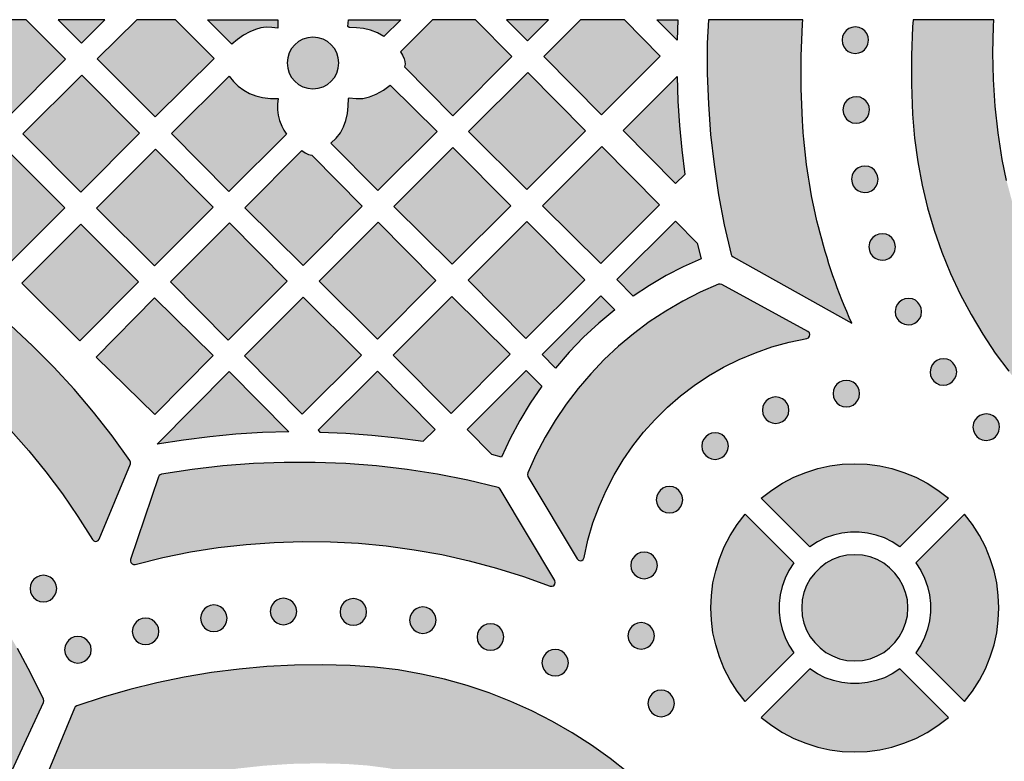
# Model space of a CAD drawing. Header units: millimetres. Extents: x -575 to 893, y -1168 to -690.
# Tile 45 of 72: x 217 to 342, y -784 to -690. Entities that reach past the tile are written whole.
import ezdxf

# ---------------------------------------------------------------- set-up
doc = ezdxf.new("R2010")
doc.units = ezdxf.units.MM
doc.layers.add('pattern', color=7, linetype='Continuous', true_color=0x000000)

msp = doc.modelspace()

# ---------------------------------------------------------------- hatches: boundary and pattern name
at = {"layer": 'pattern'}
for points in [[(212.96, -689.59), (207.88, -694.71), (215.26, -702.09), (222.7, -694.58), (217.71, -689.59)], [(221.76, -689.59), (224.72, -692.55), (227.68, -689.59)], [(231.74, -689.59), (226.73, -694.56), (234.1, -701.93), (241.59, -694.51), (236.67, -689.59)], [(249.66, -689.59), (249.65, -689.67), (249.65, -690.68), (248.9, -690.57), (248.19, -690.55), (247.5, -690.64), (246.82, -690.83), (246.13, -691.12), (245.31, -691.57), (244.55, -692.1), (243.84, -692.71), (240.72, -689.59)], [(265.28, -689.59), (263.12, -691.74), (262.31, -691.26), (261.46, -690.92), (260.54, -690.7), (259.64, -690.6), (258.73, -690.59), (258.57, -690.43), (258.66, -689.59)], [(274.78, -689.59), (269.32, -689.59), (265.24, -693.67), (265.51, -694.1), (265.73, -694.57), (265.82, -694.9), (265.83, -695.23), (265.75, -695.57), (271.89, -701.77), (279.4, -694.26)], [(278.71, -689.59), (281.38, -692.28), (284.07, -689.59)], [(288.12, -689.59), (283.44, -694.27), (290.78, -701.68), (298.26, -694.2), (293.69, -689.59)], [(300.49, -689.59), (300.39, -692.2), (297.81, -689.59)], [(322.59, -728.12), (321.94, -726.64), (321.33, -725.15), (320.75, -723.64), (320.2, -722.12), (319.68, -720.58), (319.2, -719.03), (318.76, -717.47), (318.35, -715.9), (317.98, -714.32), (317.64, -712.73), (317.33, -711.14), (317.07, -709.54), (316.83, -707.94), (316.64, -706.33), (316.48, -704.72), (316.36, -703.12), (316.32, -702.42), (316.16, -698.3), (316.15, -694.2), (316.31, -690.11), (316.35, -689.59), (304.36, -689.59), (304.23, -692.56), (304.22, -696.42), (304.36, -700.29), (304.65, -704.14), (305.08, -707.98), (305.66, -711.81), (306.39, -715.62), (307.27, -719.4), (307.35, -719.58), (307.5, -719.7)], [(330.39, -689.59), (330.31, -690.48), (330.16, -694.12), (330.15, -697.77), (330.29, -701.6), (330.55, -704.64), (330.96, -707.64), (331.51, -710.59), (332.21, -713.48), (333.05, -716.32), (334.02, -719.09), (335.13, -721.8), (336.37, -724.44), (337.73, -727), (339.21, -729.49), (340.81, -731.9), (342.52, -734.22), (344.34, -736.45), (346.26, -738.59), (348.29, -740.63), (350.41, -742.58), (352.63, -744.42), (354.94, -746.14), (357.33, -747.76), (359.81, -749.26), (362.36, -750.64), (364.99, -751.9), (367.69, -753.03), (370.46, -754.03), (373.28, -754.89), (376.17, -755.61), (379.11, -756.19), (382.11, -756.62), (385.16, -756.9), (388.89, -757.07), (392.62, -757.09), (396.34, -756.96), (400.05, -756.67), (403.74, -756.23), (407.41, -755.65), (411.06, -754.91), (414.68, -754.02), (418.26, -752.99), (421.87, -751.78), (422.01, -751.71), (422.16, -751.51), (426.87, -739.89), (426.9, -739.67), (426.84, -739.46), (426.69, -739.31), (426.49, -739.23), (426.23, -739.27), (422.93, -740.63), (419.58, -741.84), (416.19, -742.92), (412.76, -743.86), (409.3, -744.65), (405.81, -745.31), (402.3, -745.82), (398.77, -746.19), (395.22, -746.41), (391.67, -746.49), (388.11, -746.42), (384.38, -746.19), (381.73, -745.9), (379.13, -745.46), (376.57, -744.89), (374.06, -744.18), (371.61, -743.33), (369.23, -742.36), (366.91, -741.26), (364.65, -740.05), (362.48, -738.71), (360.38, -737.27), (358.37, -735.71), (356.44, -734.06), (354.61, -732.3), (352.87, -730.44), (351.23, -728.49), (349.69, -726.45), (348.27, -724.33), (346.95, -722.12), (345.76, -719.84), (344.69, -717.48), (343.74, -715.06), (342.92, -712.57), (342.24, -710.01), (341.68, -707.33), (341.16, -703.96), (340.79, -700.58), (340.57, -697.19), (340.5, -693.81), (340.58, -690.43), (340.64, -689.59)], [(324.72, -692.18), (324.66, -691.75), (324.5, -691.35), (324.25, -691.01), (323.92, -690.75), (323.53, -690.57), (323.03, -690.5), (322.59, -690.56), (322.2, -690.72), (321.86, -690.97), (321.6, -691.3), (321.42, -691.68), (321.35, -692.18), (321.4, -692.62), (321.57, -693.02), (321.82, -693.35), (322.14, -693.62), (322.53, -693.79), (323.03, -693.87), (323.47, -693.81), (323.86, -693.65), (324.2, -693.4), (324.47, -693.07), (324.64, -692.68)], [(257.41, -695.08), (257.34, -694.42), (257.15, -693.81), (256.85, -693.25), (256.45, -692.77), (255.97, -692.37), (255.41, -692.06), (254.79, -691.87), (254.13, -691.81), (253.47, -691.87), (252.86, -692.06), (252.3, -692.37), (251.82, -692.77), (251.42, -693.25), (251.12, -693.81), (250.93, -694.42), (250.86, -695.08), (250.93, -695.74), (251.12, -696.36), (251.42, -696.91), (251.82, -697.4), (252.3, -697.8), (252.86, -698.1), (253.47, -698.29), (254.13, -698.36), (254.79, -698.29), (255.41, -698.1), (255.97, -697.8), (256.45, -697.4), (256.85, -696.91), (257.15, -696.36), (257.34, -695.74)], [(224.64, -711.5), (232.1, -703.97), (224.77, -696.64), (217.26, -704.06)], [(288.75, -703.7), (281.42, -696.29), (273.91, -703.8), (281.32, -711.14)], [(249.73, -699.57), (249.62, -700.31), (249.61, -701.02), (249.69, -701.71), (249.88, -702.4), (250.17, -703.09), (250.45, -703.61), (250.75, -704.11), (243.44, -711.41), (236.14, -704.04), (243.49, -696.75), (244.02, -697.44), (244.64, -698.03), (245.33, -698.54), (246.08, -698.95), (246.88, -699.26), (247.73, -699.46), (248.73, -699.57)], [(262.14, -699.04), (263.08, -698.52), (263.94, -697.88), (269.89, -703.77), (262.39, -711.27), (256.42, -705.25), (257.08, -704.61), (257.61, -703.93), (258.01, -703.19), (258.31, -702.39), (258.51, -701.49), (258.62, -700.55), (258.63, -699.6), (258.72, -699.51), (259.62, -699.61), (260.47, -699.57), (261.3, -699.38)], [(300.38, -696.81), (300.49, -699.92), (300.69, -703.03), (300.98, -706.12), (301.36, -709.22), (300.18, -710.39), (293.52, -703.67)], [(324.83, -701.05), (324.77, -700.61), (324.61, -700.22), (324.36, -699.88), (324.03, -699.62), (323.64, -699.44), (323.14, -699.36), (322.71, -699.42), (322.31, -699.58), (321.97, -699.84), (321.71, -700.16), (321.53, -700.55), (321.46, -701.05), (321.52, -701.49), (321.68, -701.88), (321.93, -702.22), (322.26, -702.48), (322.64, -702.66), (323.14, -702.73), (323.58, -702.68), (323.98, -702.51), (324.31, -702.26), (324.58, -701.94), (324.75, -701.55)], [(215.24, -706.12), (207.78, -713.58), (215.12, -720.98), (222.62, -713.49)], [(234.14, -706.02), (226.63, -713.53), (234.01, -720.84), (241.45, -713.4)], [(252.71, -706.19), (253.13, -706.47), (253.58, -706.68), (253.98, -706.77), (260.4, -713.25), (252.87, -720.78), (245.46, -713.45)], [(264.4, -713.3), (271.81, -720.64), (279.25, -713.2), (271.92, -705.79)], [(290.82, -705.69), (283.31, -713.2), (290.72, -720.54), (298.16, -713.1)], [(325.92, -709.84), (325.87, -709.41), (325.7, -709.01), (325.45, -708.67), (325.13, -708.41), (324.74, -708.23), (324.24, -708.16), (323.8, -708.21), (323.41, -708.38), (323.07, -708.63), (322.81, -708.96), (322.63, -709.34), (322.55, -709.84), (322.61, -710.28), (322.77, -710.68), (323.02, -711.01), (323.35, -711.28), (323.74, -711.45), (324.24, -711.53), (324.68, -711.47), (325.07, -711.31), (325.41, -711.06), (325.67, -710.73), (325.85, -710.34)], [(243.37, -730.28), (250.85, -722.8), (243.51, -715.39), (236.04, -722.87)], [(254.9, -722.8), (262.31, -730.14), (269.75, -722.7), (262.42, -715.29)], [(281.18, -730.07), (288.65, -722.6), (281.32, -715.19), (273.84, -722.66)], [(294.83, -724.68), (292.75, -722.58), (300.19, -715.15), (302.96, -717.95), (303.43, -719.93), (301.18, -720.95), (299.01, -722.08), (296.89, -723.32)], [(224.62, -715.54), (217.13, -723.03), (224.51, -730.34), (231.97, -722.88)], [(328.13, -718.43), (328.07, -718), (327.91, -717.6), (327.66, -717.26), (327.33, -717), (326.94, -716.82), (326.44, -716.75), (326.01, -716.8), (325.61, -716.97), (325.27, -717.22), (325.01, -717.55), (324.83, -717.93), (324.76, -718.43), (324.82, -718.87), (324.98, -719.27), (325.23, -719.6), (325.56, -719.87), (325.94, -720.04), (326.44, -720.12), (326.88, -720.06), (327.28, -719.9), (327.61, -719.65), (327.88, -719.32), (328.05, -718.93)], [(187.86, -721.59), (191.01, -723.09), (194.08, -724.72), (197.08, -726.46), (200, -728.32), (202.84, -730.29), (205.6, -732.37), (208.27, -734.55), (210.85, -736.85), (213.34, -739.24), (215.73, -741.73), (218.02, -744.32), (220.21, -747), (222.29, -749.78), (224.26, -752.64), (226.13, -755.58), (226.28, -755.74), (226.47, -755.81), (226.67, -755.8), (226.85, -755.7), (226.98, -755.52), (230.93, -745.99), (230.97, -745.75), (230.88, -745.53), (228.62, -742.43), (226.26, -739.42), (223.78, -736.51), (221.2, -733.7), (218.51, -730.98), (215.72, -728.38), (212.84, -725.87), (209.86, -723.48), (206.79, -721.2), (203.63, -719.04), (200.38, -717), (200.19, -716.93), (199.99, -716.95), (187.92, -720.69), (187.71, -720.82), (187.6, -721.01), (187.59, -721.23), (187.67, -721.44)], [(288.57, -757.88), (289.06, -755.65), (289.7, -753.48), (290.47, -751.38), (291.36, -749.34), (292.38, -747.37), (293.52, -745.48), (294.77, -743.68), (296.13, -741.95), (297.59, -740.32), (299.15, -738.79), (300.81, -737.35), (302.55, -736.02), (304.38, -734.81), (306.29, -733.7), (308.27, -732.72), (310.33, -731.86), (312.44, -731.13), (314.62, -730.53), (316.86, -730.07), (317.08, -729.97), (317.22, -729.78), (317.26, -729.56), (317.19, -729.34), (317.01, -729.17), (306.06, -723.2), (305.86, -723.14), (305.65, -723.18), (303.34, -724.19), (301.1, -725.33), (298.94, -726.59), (296.86, -727.96), (294.86, -729.45), (292.95, -731.04), (291.14, -732.73), (289.42, -734.53), (287.81, -736.41), (286.3, -738.39), (284.9, -740.45), (283.62, -742.6), (282.45, -744.82), (281.41, -747.12), (281.37, -747.34), (281.44, -747.56), (287.68, -758.03), (287.85, -758.2), (288.07, -758.27), (288.28, -758.23), (288.47, -758.1)], [(234.02, -739.72), (226.57, -732.42), (234.01, -724.9), (241.46, -732.2)], [(252.77, -739.68), (260.29, -732.16), (252.88, -724.82), (245.43, -732.26)], [(271.67, -739.57), (279.19, -732.06), (271.78, -724.72), (264.34, -732.16)], [(284.95, -733.82), (283.23, -732.11), (290.7, -724.63), (292.5, -726.41), (290.45, -728.11), (288.52, -729.9), (286.69, -731.81)], [(331.46, -726.64), (331.4, -726.21), (331.24, -725.81), (330.99, -725.48), (330.66, -725.21), (330.28, -725.04), (329.77, -724.96), (329.34, -725.02), (328.94, -725.18), (328.61, -725.43), (328.34, -725.76), (328.17, -726.14), (328.09, -726.64), (328.15, -727.08), (328.31, -727.48), (328.56, -727.81), (328.89, -728.08), (329.27, -728.25), (329.77, -728.33), (330.21, -728.27), (330.61, -728.11), (330.94, -727.86), (331.21, -727.53), (331.38, -727.15)], [(97.35, -775.13), (103.67, -790.39), (103.82, -790.59), (104.02, -790.68), (104.24, -790.67), (104.44, -790.56), (104.57, -790.35), (105.71, -787.07), (106.98, -783.84), (108.39, -780.68), (109.94, -777.58), (111.61, -774.56), (113.41, -771.61), (115.34, -768.75), (117.38, -765.97), (119.55, -763.27), (121.84, -760.67), (124.24, -758.17), (126.75, -755.76), (128.79, -754), (130.9, -752.37), (133.08, -750.88), (135.32, -749.52), (137.62, -748.3), (139.97, -747.22), (142.36, -746.27), (144.79, -745.47), (147.25, -744.79), (149.74, -744.26), (152.25, -743.86), (154.77, -743.6), (157.3, -743.47), (159.83, -743.48), (162.36, -743.63), (164.88, -743.91), (167.39, -744.33), (169.87, -744.89), (172.33, -745.58), (174.75, -746.41), (177.14, -747.37), (179.47, -748.47), (181.76, -749.71), (183.99, -751.08), (186.16, -752.59), (188.26, -754.24), (190.29, -756.02), (192.77, -758.44), (195.15, -760.95), (197.41, -763.56), (199.56, -766.26), (201.59, -769.05), (203.5, -771.92), (205.28, -774.86), (206.94, -777.89), (208.47, -780.98), (209.87, -784.14), (211.14, -787.36), (212.27, -790.64), (212.39, -790.84), (212.59, -790.95), (212.8, -790.96), (213.01, -790.88), (213.16, -790.69), (219.89, -776.26), (219.94, -776.05), (219.89, -775.85), (218.3, -772.6), (216.59, -769.43), (214.76, -766.32), (212.82, -763.29), (210.75, -760.34), (208.58, -757.46), (206.3, -754.68), (203.91, -751.98), (201.42, -749.37), (198.82, -746.86), (196.51, -744.82), (194.13, -742.92), (191.68, -741.16), (189.16, -739.53), (186.57, -738.05), (183.94, -736.71), (181.25, -735.51), (178.52, -734.45), (175.75, -733.53), (172.95, -732.75), (170.11, -732.11), (167.26, -731.6), (164.39, -731.24), (161.51, -731.02), (158.62, -730.94), (155.73, -731), (152.85, -731.2), (149.97, -731.53), (147.11, -732.01), (144.28, -732.63), (141.47, -733.39), (138.69, -734.29), (135.95, -735.33), (133.25, -736.51), (130.61, -737.83), (128.01, -739.29), (125.48, -740.89), (123.01, -742.63), (120.61, -744.51), (118.29, -746.53), (115.73, -748.97), (113.26, -751.51), (110.9, -754.13), (108.63, -756.84), (106.48, -759.63), (104.43, -762.51), (102.49, -765.46), (100.66, -768.48), (98.95, -771.57), (97.36, -774.74), (97.31, -774.93)], [(335.91, -734.31), (335.85, -733.87), (335.69, -733.48), (335.44, -733.14), (335.11, -732.87), (334.72, -732.7), (334.22, -732.62), (333.78, -732.68), (333.39, -732.84), (333.05, -733.09), (332.79, -733.42), (332.61, -733.81), (332.54, -734.31), (332.59, -734.75), (332.76, -735.14), (333.01, -735.48), (333.33, -735.74), (333.72, -735.92), (334.22, -735.99), (334.66, -735.94), (335.05, -735.77), (335.39, -735.52), (335.65, -735.19), (335.83, -734.81)], [(234.34, -743.48), (243.48, -734.24), (251.08, -741.91), (247.71, -742.01), (244.35, -742.22), (241.01, -742.53), (237.67, -742.95)], [(255.02, -741.94), (258.31, -742.07), (261.6, -742.31), (264.87, -742.65), (268.15, -743.1), (269.64, -741.6), (262.31, -734.19), (254.79, -741.71)], [(278.08, -745.11), (276.85, -744.8), (273.7, -741.62), (281.22, -734.11), (283.2, -736.11), (281.74, -738.26), (280.4, -740.47), (279.18, -742.75)], [(323.58, -737.05), (323.52, -736.6), (323.35, -736.2), (323.08, -735.86), (322.74, -735.6), (322.34, -735.43), (321.89, -735.37), (321.44, -735.43), (321.04, -735.6), (320.7, -735.86), (320.44, -736.2), (320.27, -736.6), (320.21, -737.05), (320.27, -737.5), (320.44, -737.9), (320.7, -738.24), (321.04, -738.51), (321.44, -738.68), (321.89, -738.74), (322.34, -738.68), (322.74, -738.51), (323.08, -738.24), (323.35, -737.9), (323.52, -737.5)], [(314.6, -739.16), (314.54, -738.71), (314.37, -738.31), (314.11, -737.97), (313.76, -737.71), (313.36, -737.54), (312.91, -737.48), (312.46, -737.54), (312.06, -737.71), (311.72, -737.97), (311.46, -738.31), (311.29, -738.71), (311.23, -739.16), (311.29, -739.61), (311.46, -740.01), (311.72, -740.35), (312.06, -740.61), (312.46, -740.78), (312.91, -740.84), (313.36, -740.78), (313.76, -740.61), (314.11, -740.35), (314.37, -740.01), (314.54, -739.61)], [(341.35, -741.32), (341.29, -740.88), (341.13, -740.48), (340.88, -740.15), (340.55, -739.88), (340.16, -739.71), (339.66, -739.63), (339.23, -739.69), (338.83, -739.85), (338.5, -740.1), (338.23, -740.43), (338.05, -740.82), (337.98, -741.32), (338.04, -741.75), (338.2, -742.15), (338.45, -742.49), (338.78, -742.75), (339.16, -742.93), (339.66, -743), (340.1, -742.94), (340.5, -742.78), (340.83, -742.53), (341.1, -742.2), (341.27, -741.82)], [(306.9, -743.72), (306.84, -743.27), (306.67, -742.87), (306.41, -742.53), (306.07, -742.26), (305.66, -742.09), (305.21, -742.03), (304.77, -742.09), (304.36, -742.26), (304.02, -742.53), (303.76, -742.87), (303.59, -743.27), (303.53, -743.72), (303.59, -744.17), (303.76, -744.57), (304.02, -744.91), (304.36, -745.17), (304.77, -745.34), (305.21, -745.4), (305.66, -745.34), (306.07, -745.17), (306.41, -744.91), (306.67, -744.57), (306.84, -744.17)], [(231.55, -758.73), (235.04, -757.87), (238.56, -757.16), (242.1, -756.6), (245.65, -756.2), (249.21, -755.94), (252.78, -755.83), (256.34, -755.87), (259.9, -756.05), (263.45, -756.39), (266.98, -756.87), (270.49, -757.5), (273.98, -758.28), (277.44, -759.21), (280.87, -760.28), (284.26, -761.5), (284.51, -761.52), (284.72, -761.44), (284.86, -761.26), (284.92, -761.04), (284.85, -760.8), (277.93, -749.19), (277.81, -749.05), (277.64, -748.97), (273.81, -748.06), (269.96, -747.3), (266.09, -746.69), (262.21, -746.24), (258.31, -745.93), (254.4, -745.78), (250.49, -745.78), (246.58, -745.93), (242.67, -746.23), (238.78, -746.68), (234.89, -747.29), (234.72, -747.35), (234.6, -747.45), (234.52, -747.61), (230.97, -758.11), (230.94, -758.32), (231.01, -758.51), (231.15, -758.66), (231.33, -758.73)], [(311.09, -750.33), (312.41, -749.3), (313.8, -748.41), (315.24, -747.66), (316.73, -747.05), (318.25, -746.57), (319.81, -746.22), (321.38, -746.02), (322.97, -745.95), (324.55, -746.02), (326.13, -746.22), (327.68, -746.57), (329.21, -747.05), (330.7, -747.66), (332.14, -748.41), (333.53, -749.3), (334.85, -750.33), (328.68, -756.5), (327.72, -755.88), (326.72, -755.38), (325.68, -755.01), (324.6, -754.76), (323.52, -754.64), (322.42, -754.64), (321.33, -754.76), (320.26, -755.01), (319.22, -755.38), (318.21, -755.88), (317.26, -756.5)], [(301.11, -750.53), (301.05, -750.08), (300.88, -749.68), (300.62, -749.34), (300.27, -749.07), (299.87, -748.9), (299.42, -748.84), (298.98, -748.9), (298.57, -749.07), (298.23, -749.34), (297.97, -749.68), (297.8, -750.08), (297.74, -750.53), (297.8, -750.98), (297.97, -751.38), (298.23, -751.72), (298.57, -751.98), (298.98, -752.15), (299.42, -752.21), (299.87, -752.15), (300.27, -751.98), (300.62, -751.72), (300.88, -751.38), (301.05, -750.98)], [(315.21, -758.54), (314.59, -759.49), (314.1, -760.5), (313.73, -761.54), (313.48, -762.61), (313.35, -763.7), (313.35, -764.8), (313.48, -765.89), (313.73, -766.96), (314.1, -768), (314.59, -769.01), (315.21, -769.96), (309.05, -776.13), (308.02, -774.81), (307.13, -773.42), (306.38, -771.98), (305.77, -770.49), (305.29, -768.96), (304.95, -767.41), (304.74, -765.83), (304.67, -764.25), (304.74, -762.67), (304.95, -761.09), (305.29, -759.54), (305.77, -758.01), (306.38, -756.52), (307.13, -755.08), (308.02, -753.69), (309.05, -752.37)], [(336.89, -752.37), (330.72, -758.54), (331.34, -759.49), (331.84, -760.5), (332.21, -761.54), (332.46, -762.61), (332.58, -763.7), (332.58, -764.8), (332.46, -765.89), (332.21, -766.96), (331.84, -768), (331.34, -769.01), (330.72, -769.96), (336.89, -776.13), (337.92, -774.81), (338.8, -773.42), (339.56, -771.98), (340.17, -770.49), (340.65, -768.96), (340.99, -767.41), (341.2, -765.83), (341.27, -764.25), (341.2, -762.67), (340.99, -761.09), (340.65, -759.54), (340.17, -758.01), (339.56, -756.52), (338.8, -755.08), (337.92, -753.69)], [(297.88, -758.86), (297.82, -758.41), (297.65, -758.01), (297.39, -757.67), (297.05, -757.41), (296.65, -757.24), (296.2, -757.18), (295.75, -757.24), (295.35, -757.41), (295.01, -757.67), (294.74, -758.01), (294.57, -758.41), (294.51, -758.86), (294.57, -759.31), (294.74, -759.71), (295.01, -760.05), (295.35, -760.32), (295.75, -760.49), (296.2, -760.55), (296.65, -760.49), (297.05, -760.32), (297.39, -760.05), (297.65, -759.71), (297.82, -759.31)], [(329.71, -764.25), (329.64, -763.25), (329.42, -762.3), (329.08, -761.41), (328.62, -760.58), (328.06, -759.83), (327.39, -759.16), (326.64, -758.59), (325.81, -758.13), (324.92, -757.79), (323.96, -757.58), (322.97, -757.51), (321.97, -757.58), (321.02, -757.79), (320.13, -758.13), (319.3, -758.59), (318.55, -759.16), (317.88, -759.83), (317.31, -760.58), (316.85, -761.41), (316.51, -762.3), (316.3, -763.25), (316.23, -764.25), (316.3, -765.25), (316.51, -766.2), (316.85, -767.09), (317.31, -767.92), (317.88, -768.67), (318.55, -769.34), (319.3, -769.91), (320.13, -770.36), (321.02, -770.71), (321.97, -770.92), (322.97, -770.99), (323.96, -770.92), (324.92, -770.71), (325.81, -770.36), (326.64, -769.91), (327.39, -769.34), (328.06, -768.67), (328.62, -767.92), (329.08, -767.09), (329.42, -766.2), (329.64, -765.25)], [(221.57, -761.8), (221.51, -761.36), (221.34, -760.95), (221.08, -760.61), (220.74, -760.35), (220.33, -760.18), (219.88, -760.12), (219.44, -760.18), (219.03, -760.35), (218.69, -760.61), (218.43, -760.95), (218.26, -761.36), (218.2, -761.8), (218.26, -762.25), (218.43, -762.66), (218.69, -763), (219.03, -763.26), (219.44, -763.43), (219.88, -763.49), (220.33, -763.43), (220.74, -763.26), (221.08, -763), (221.34, -762.66), (221.51, -762.25)], [(243.22, -765.58), (243.16, -765.13), (242.99, -764.73), (242.73, -764.38), (242.39, -764.12), (241.99, -763.95), (241.54, -763.89), (241.09, -763.95), (240.69, -764.12), (240.35, -764.38), (240.08, -764.73), (239.91, -765.13), (239.85, -765.58), (239.91, -766.02), (240.08, -766.43), (240.35, -766.77), (240.69, -767.03), (241.09, -767.2), (241.54, -767.26), (241.99, -767.2), (242.39, -767.03), (242.73, -766.77), (242.99, -766.43), (243.16, -766.02)], [(252.07, -764.72), (252.01, -764.27), (251.84, -763.87), (251.58, -763.52), (251.24, -763.26), (250.83, -763.09), (250.39, -763.03), (249.94, -763.09), (249.54, -763.26), (249.19, -763.52), (248.93, -763.87), (248.76, -764.27), (248.7, -764.72), (248.76, -765.16), (248.93, -765.57), (249.19, -765.91), (249.54, -766.17), (249.94, -766.34), (250.39, -766.4), (250.83, -766.34), (251.24, -766.17), (251.58, -765.91), (251.84, -765.57), (252.01, -765.16)], [(260.94, -764.76), (260.88, -764.32), (260.71, -763.91), (260.45, -763.57), (260.11, -763.31), (259.71, -763.14), (259.26, -763.08), (258.81, -763.14), (258.41, -763.31), (258.07, -763.57), (257.8, -763.91), (257.63, -764.32), (257.57, -764.76), (257.63, -765.21), (257.8, -765.62), (258.07, -765.96), (258.41, -766.22), (258.81, -766.39), (259.26, -766.45), (259.71, -766.39), (260.11, -766.22), (260.45, -765.96), (260.71, -765.62), (260.88, -765.21)], [(269.77, -765.82), (269.71, -765.37), (269.54, -764.97), (269.28, -764.62), (268.94, -764.36), (268.54, -764.19), (268.09, -764.13), (267.64, -764.19), (267.24, -764.36), (266.9, -764.62), (266.63, -764.97), (266.46, -765.37), (266.4, -765.82), (266.46, -766.26), (266.63, -766.67), (266.9, -767.01), (267.24, -767.27), (267.64, -767.44), (268.09, -767.5), (268.54, -767.44), (268.94, -767.27), (269.28, -767.01), (269.54, -766.67), (269.71, -766.26)], [(234.55, -767.24), (234.49, -766.79), (234.32, -766.39), (234.06, -766.05), (233.72, -765.78), (233.31, -765.61), (232.87, -765.55), (232.42, -765.61), (232.02, -765.78), (231.67, -766.05), (231.41, -766.39), (231.24, -766.79), (231.18, -767.24), (231.24, -767.69), (231.41, -768.09), (231.67, -768.43), (232.02, -768.69), (232.42, -768.86), (232.87, -768.92), (233.31, -768.86), (233.72, -768.69), (234.06, -768.43), (234.32, -768.09), (234.49, -767.69)], [(278.36, -767.95), (278.3, -767.51), (278.13, -767.1), (277.87, -766.76), (277.53, -766.5), (277.13, -766.33), (276.68, -766.27), (276.23, -766.33), (275.83, -766.5), (275.49, -766.76), (275.22, -767.1), (275.05, -767.51), (274.99, -767.95), (275.05, -768.4), (275.22, -768.81), (275.49, -769.15), (275.83, -769.41), (276.23, -769.58), (276.68, -769.64), (277.13, -769.58), (277.53, -769.41), (277.87, -769.15), (278.13, -768.81), (278.3, -768.4)], [(297.51, -767.8), (297.45, -767.35), (297.28, -766.95), (297.02, -766.61), (296.68, -766.35), (296.27, -766.18), (295.82, -766.12), (295.38, -766.18), (294.97, -766.35), (294.63, -766.61), (294.37, -766.95), (294.2, -767.35), (294.14, -767.8), (294.2, -768.25), (294.37, -768.65), (294.63, -768.99), (294.97, -769.26), (295.38, -769.43), (295.82, -769.49), (296.27, -769.43), (296.68, -769.26), (297.02, -768.99), (297.28, -768.65), (297.45, -768.25)], [(225.95, -769.58), (225.89, -769.13), (225.72, -768.73), (225.46, -768.39), (225.11, -768.12), (224.71, -767.95), (224.26, -767.89), (223.81, -767.95), (223.41, -768.12), (223.07, -768.39), (222.81, -768.73), (222.64, -769.13), (222.58, -769.58), (222.64, -770.03), (222.81, -770.43), (223.07, -770.77), (223.41, -771.03), (223.81, -771.2), (224.26, -771.26), (224.71, -771.2), (225.11, -771.03), (225.46, -770.77), (225.72, -770.43), (225.89, -770.03)], [(286.59, -771.22), (286.53, -770.77), (286.36, -770.37), (286.1, -770.03), (285.76, -769.76), (285.36, -769.59), (284.91, -769.53), (284.46, -769.59), (284.06, -769.76), (283.72, -770.03), (283.45, -770.37), (283.28, -770.77), (283.22, -771.22), (283.28, -771.67), (283.45, -772.07), (283.72, -772.41), (284.06, -772.67), (284.46, -772.84), (284.91, -772.9), (285.36, -772.84), (285.76, -772.67), (286.1, -772.41), (286.36, -772.07), (286.53, -771.67)], [(309.97, -864.13), (311.14, -860.71), (312.18, -857.26), (313.08, -853.77), (313.85, -850.25), (314.48, -846.7), (314.97, -843.14), (315.33, -839.55), (315.55, -835.95), (315.63, -832.34), (315.57, -828.73), (315.38, -825.66), (315.04, -822.63), (314.55, -819.65), (313.92, -816.72), (313.14, -813.85), (312.22, -811.04), (311.17, -808.29), (309.99, -805.6), (308.68, -802.99), (307.25, -800.46), (305.71, -798), (304.04, -795.63), (302.27, -793.35), (300.39, -791.15), (298.4, -789.05), (296.32, -787.05), (294.14, -785.15), (291.87, -783.36), (289.51, -781.67), (287.06, -780.11), (284.54, -778.66), (281.94, -777.33), (279.27, -776.13), (276.53, -775.05), (273.72, -774.11), (270.86, -773.31), (267.93, -772.65), (264.96, -772.14), (261.93, -771.77), (258.86, -771.56), (255.32, -771.47), (251.79, -771.52), (248.26, -771.7), (244.74, -772.02), (241.24, -772.47), (237.76, -773.05), (234.31, -773.77), (230.88, -774.61), (227.48, -775.59), (224.12, -776.7), (223.94, -776.8), (223.83, -776.97), (217.51, -792.23), (217.47, -792.48), (217.55, -792.69), (217.72, -792.84), (217.93, -792.9), (218.17, -792.85), (221.3, -791.33), (224.48, -789.95), (227.72, -788.71), (231, -787.61), (234.32, -786.65), (237.67, -785.84), (241.06, -785.18), (244.48, -784.66), (247.92, -784.29), (251.37, -784.06), (254.84, -783.99), (258.32, -784.07), (261.01, -784.26), (263.65, -784.6), (266.25, -785.09), (268.79, -785.72), (271.28, -786.48), (273.7, -787.37), (276.06, -788.4), (278.35, -789.54), (280.57, -790.81), (282.71, -792.19), (284.76, -793.68), (286.73, -795.28), (288.61, -796.98), (290.39, -798.78), (292.08, -800.67), (293.66, -802.65), (295.14, -804.72), (296.5, -806.87), (297.75, -809.09), (298.87, -811.39), (299.88, -813.76), (300.75, -816.19), (301.5, -818.69), (302.1, -821.23), (302.57, -823.84), (302.89, -826.48), (303.06, -829.18), (303.11, -832.64), (303.01, -836.1), (302.77, -839.55), (302.37, -842.98), (301.84, -846.38), (301.16, -849.76), (300.34, -853.1), (299.37, -856.41), (298.27, -859.68), (297.03, -862.91), (295.64, -866.08), (294.12, -869.2), (294.07, -869.43), (294.13, -869.64), (294.27, -869.81), (294.48, -869.89), (294.72, -869.87), (309.68, -864.42), (309.86, -864.31)], [(311.09, -778.17), (312.41, -779.19), (313.8, -780.08), (315.24, -780.84), (316.73, -781.45), (318.25, -781.93), (319.81, -782.27), (321.38, -782.48), (322.97, -782.55), (324.55, -782.48), (326.13, -782.27), (327.68, -781.93), (329.21, -781.45), (330.7, -780.84), (332.14, -780.08), (333.53, -779.19), (334.85, -778.17), (328.68, -772), (327.72, -772.62), (326.72, -773.12), (325.68, -773.49), (324.6, -773.74), (323.52, -773.86), (322.42, -773.86), (321.33, -773.74), (320.26, -773.49), (319.22, -773.12), (318.21, -772.62), (317.26, -772)], [(300.05, -776.38), (299.99, -775.93), (299.82, -775.53), (299.55, -775.19), (299.21, -774.92), (298.81, -774.75), (298.36, -774.69), (297.91, -774.75), (297.51, -774.92), (297.17, -775.19), (296.91, -775.53), (296.74, -775.93), (296.68, -776.38), (296.74, -776.83), (296.91, -777.23), (297.17, -777.57), (297.51, -777.84), (297.91, -778.01), (298.36, -778.07), (298.81, -778.01), (299.21, -777.84), (299.55, -777.57), (299.82, -777.23), (299.99, -776.83)]]:
    msp.add_hatch(color=256, dxfattribs=at).paths.add_polyline_path(points, flags=0)

# ---------------------------------------------------------------- linework, layer by layer
at = {"layer": 'pattern', "linetype": 'Continuous'}
for points in [[(212.96, -689.59), (207.88, -694.71), (215.26, -702.09), (222.7, -694.58), (217.71, -689.59)], [(221.76, -689.59), (224.72, -692.55), (227.68, -689.59)], [(231.74, -689.59), (226.73, -694.56), (234.1, -701.93), (241.59, -694.51), (236.67, -689.59)], [(249.66, -689.59), (249.65, -689.67), (249.65, -690.68), (248.9, -690.57), (248.19, -690.55), (247.5, -690.64), (246.82, -690.83), (246.13, -691.12), (245.31, -691.57), (244.55, -692.1), (243.84, -692.71), (240.72, -689.59)], [(265.28, -689.59), (263.12, -691.74), (262.31, -691.26), (261.46, -690.92), (260.54, -690.7), (259.64, -690.6), (258.73, -690.59), (258.57, -690.43), (258.66, -689.59)], [(278.71, -689.59), (281.38, -692.28), (284.07, -689.59)], [(288.12, -689.59), (283.44, -694.27), (290.78, -701.68), (298.26, -694.2), (293.69, -689.59)], [(300.49, -689.59), (300.39, -692.2), (297.81, -689.59)]]:
    msp.add_lwpolyline(points, close=True, dxfattribs=at)
at = {"layer": 'pattern'}
for points in [[(274.78, -689.59), (269.32, -689.59), (265.24, -693.67), (265.51, -694.1), (265.73, -694.57), (265.82, -694.9), (265.83, -695.23), (265.75, -695.57), (271.89, -701.77), (279.4, -694.26)], [(324.72, -692.18), (324.66, -691.75), (324.5, -691.35), (324.25, -691.01), (323.92, -690.75), (323.53, -690.57), (323.03, -690.5), (322.59, -690.56), (322.2, -690.72), (321.86, -690.97), (321.6, -691.3), (321.42, -691.68), (321.35, -692.18), (321.4, -692.62), (321.57, -693.02), (321.82, -693.35), (322.14, -693.62), (322.53, -693.79), (323.03, -693.87), (323.47, -693.81), (323.86, -693.65), (324.2, -693.4), (324.47, -693.07), (324.64, -692.68)], [(257.41, -695.08), (257.34, -694.42), (257.15, -693.81), (256.85, -693.25), (256.45, -692.77), (255.97, -692.37), (255.41, -692.06), (254.79, -691.87), (254.13, -691.81), (253.47, -691.87), (252.86, -692.06), (252.3, -692.37), (251.82, -692.77), (251.42, -693.25), (251.12, -693.81), (250.93, -694.42), (250.86, -695.08), (250.93, -695.74), (251.12, -696.36), (251.42, -696.91), (251.82, -697.4), (252.3, -697.8), (252.86, -698.1), (253.47, -698.29), (254.13, -698.36), (254.79, -698.29), (255.41, -698.1), (255.97, -697.8), (256.45, -697.4), (256.85, -696.91), (257.15, -696.36), (257.34, -695.74)], [(224.64, -711.5), (232.1, -703.97), (224.77, -696.64), (217.26, -704.06)], [(288.75, -703.7), (281.42, -696.29), (273.91, -703.8), (281.32, -711.14)], [(249.73, -699.57), (249.62, -700.31), (249.61, -701.02), (249.69, -701.71), (249.88, -702.4), (250.17, -703.09), (250.45, -703.61), (250.75, -704.11), (243.44, -711.41), (236.14, -704.04), (243.49, -696.75), (244.02, -697.44), (244.64, -698.03), (245.33, -698.54), (246.08, -698.95), (246.88, -699.26), (247.73, -699.46), (248.73, -699.57)], [(262.14, -699.04), (263.08, -698.52), (263.94, -697.88), (269.89, -703.77), (262.39, -711.27), (256.42, -705.25), (257.08, -704.61), (257.61, -703.93), (258.01, -703.19), (258.31, -702.39), (258.51, -701.49), (258.62, -700.55), (258.63, -699.6), (258.72, -699.51), (259.62, -699.61), (260.47, -699.57), (261.3, -699.38)], [(300.38, -696.81), (300.49, -699.92), (300.69, -703.03), (300.98, -706.12), (301.36, -709.22), (300.18, -710.39), (293.52, -703.67)], [(324.83, -701.05), (324.77, -700.61), (324.61, -700.22), (324.36, -699.88), (324.03, -699.62), (323.64, -699.44), (323.14, -699.36), (322.71, -699.42), (322.31, -699.58), (321.97, -699.84), (321.71, -700.16), (321.53, -700.55), (321.46, -701.05), (321.52, -701.49), (321.68, -701.88), (321.93, -702.22), (322.26, -702.48), (322.64, -702.66), (323.14, -702.73), (323.58, -702.68), (323.98, -702.51), (324.31, -702.26), (324.58, -701.94), (324.75, -701.55)], [(215.24, -706.12), (207.78, -713.58), (215.12, -720.98), (222.62, -713.49)], [(234.14, -706.02), (226.63, -713.53), (234.01, -720.84), (241.45, -713.4)], [(252.71, -706.19), (253.13, -706.47), (253.58, -706.68), (253.98, -706.77), (260.4, -713.25), (252.87, -720.78), (245.46, -713.45)], [(264.4, -713.3), (271.81, -720.64), (279.25, -713.2), (271.92, -705.79)], [(290.82, -705.69), (283.31, -713.2), (290.72, -720.54), (298.16, -713.1)], [(325.92, -709.84), (325.87, -709.41), (325.7, -709.01), (325.45, -708.67), (325.13, -708.41), (324.74, -708.23), (324.24, -708.16), (323.8, -708.21), (323.41, -708.38), (323.07, -708.63), (322.81, -708.96), (322.63, -709.34), (322.55, -709.84), (322.61, -710.28), (322.77, -710.68), (323.02, -711.01), (323.35, -711.28), (323.74, -711.45), (324.24, -711.53), (324.68, -711.47), (325.07, -711.31), (325.41, -711.06), (325.67, -710.73), (325.85, -710.34)], [(243.37, -730.28), (250.85, -722.8), (243.51, -715.39), (236.04, -722.87)], [(254.9, -722.8), (262.31, -730.14), (269.75, -722.7), (262.42, -715.29)], [(281.18, -730.07), (288.65, -722.6), (281.32, -715.19), (273.84, -722.66)], [(294.83, -724.68), (292.75, -722.58), (300.19, -715.15), (302.96, -717.95), (303.43, -719.93), (301.18, -720.95), (299.01, -722.08), (296.89, -723.32)], [(224.62, -715.54), (217.13, -723.03), (224.51, -730.34), (231.97, -722.88)], [(328.13, -718.43), (328.07, -718), (327.91, -717.6), (327.66, -717.26), (327.33, -717), (326.94, -716.82), (326.44, -716.75), (326.01, -716.8), (325.61, -716.97), (325.27, -717.22), (325.01, -717.55), (324.83, -717.93), (324.76, -718.43), (324.82, -718.87), (324.98, -719.27), (325.23, -719.6), (325.56, -719.87), (325.94, -720.04), (326.44, -720.12), (326.88, -720.06), (327.28, -719.9), (327.61, -719.65), (327.88, -719.32), (328.05, -718.93)], [(288.57, -757.88), (289.06, -755.65), (289.7, -753.48), (290.47, -751.38), (291.36, -749.34), (292.38, -747.37), (293.52, -745.48), (294.77, -743.68), (296.13, -741.95), (297.59, -740.32), (299.15, -738.79), (300.81, -737.35), (302.55, -736.02), (304.38, -734.81), (306.29, -733.7), (308.27, -732.72), (310.33, -731.86), (312.44, -731.13), (314.62, -730.53), (316.86, -730.07), (317.08, -729.97), (317.22, -729.78), (317.26, -729.56), (317.19, -729.34), (317.01, -729.17), (306.06, -723.2), (305.86, -723.14), (305.65, -723.18), (303.34, -724.19), (301.1, -725.33), (298.94, -726.59), (296.86, -727.96), (294.86, -729.45), (292.95, -731.04), (291.14, -732.73), (289.42, -734.53), (287.81, -736.41), (286.3, -738.39), (284.9, -740.45), (283.62, -742.6), (282.45, -744.82), (281.41, -747.12), (281.37, -747.34), (281.44, -747.56), (287.68, -758.03), (287.85, -758.2), (288.07, -758.27), (288.28, -758.23), (288.47, -758.1)], [(234.02, -739.72), (226.57, -732.42), (234.01, -724.9), (241.46, -732.2)], [(252.77, -739.68), (260.29, -732.16), (252.88, -724.82), (245.43, -732.26)], [(271.67, -739.57), (279.19, -732.06), (271.78, -724.72), (264.34, -732.16)], [(284.95, -733.82), (283.23, -732.11), (290.7, -724.63), (292.5, -726.41), (290.45, -728.11), (288.52, -729.9), (286.69, -731.81)], [(331.46, -726.64), (331.4, -726.21), (331.24, -725.81), (330.99, -725.48), (330.66, -725.21), (330.28, -725.04), (329.77, -724.96), (329.34, -725.02), (328.94, -725.18), (328.61, -725.43), (328.34, -725.76), (328.17, -726.14), (328.09, -726.64), (328.15, -727.08), (328.31, -727.48), (328.56, -727.81), (328.89, -728.08), (329.27, -728.25), (329.77, -728.33), (330.21, -728.27), (330.61, -728.11), (330.94, -727.86), (331.21, -727.53), (331.38, -727.15)], [(335.91, -734.31), (335.85, -733.87), (335.69, -733.48), (335.44, -733.14), (335.11, -732.87), (334.72, -732.7), (334.22, -732.62), (333.78, -732.68), (333.39, -732.84), (333.05, -733.09), (332.79, -733.42), (332.61, -733.81), (332.54, -734.31), (332.59, -734.75), (332.76, -735.14), (333.01, -735.48), (333.33, -735.74), (333.72, -735.92), (334.22, -735.99), (334.66, -735.94), (335.05, -735.77), (335.39, -735.52), (335.65, -735.19), (335.83, -734.81)], [(234.34, -743.48), (243.48, -734.24), (251.08, -741.91), (247.71, -742.01), (244.35, -742.22), (241.01, -742.53), (237.67, -742.95)], [(255.02, -741.94), (258.31, -742.07), (261.6, -742.31), (264.87, -742.65), (268.15, -743.1), (269.64, -741.6), (262.31, -734.19), (254.79, -741.71)], [(278.08, -745.11), (276.85, -744.8), (273.7, -741.62), (281.22, -734.11), (283.2, -736.11), (281.74, -738.26), (280.4, -740.47), (279.18, -742.75)], [(323.58, -737.05), (323.52, -736.6), (323.35, -736.2), (323.08, -735.86), (322.74, -735.6), (322.34, -735.43), (321.89, -735.37), (321.44, -735.43), (321.04, -735.6), (320.7, -735.86), (320.44, -736.2), (320.27, -736.6), (320.21, -737.05), (320.27, -737.5), (320.44, -737.9), (320.7, -738.24), (321.04, -738.51), (321.44, -738.68), (321.89, -738.74), (322.34, -738.68), (322.74, -738.51), (323.08, -738.24), (323.35, -737.9), (323.52, -737.5)], [(314.6, -739.16), (314.54, -738.71), (314.37, -738.31), (314.11, -737.97), (313.76, -737.71), (313.36, -737.54), (312.91, -737.48), (312.46, -737.54), (312.06, -737.71), (311.72, -737.97), (311.46, -738.31), (311.29, -738.71), (311.23, -739.16), (311.29, -739.61), (311.46, -740.01), (311.72, -740.35), (312.06, -740.61), (312.46, -740.78), (312.91, -740.84), (313.36, -740.78), (313.76, -740.61), (314.11, -740.35), (314.37, -740.01), (314.54, -739.61)], [(341.35, -741.32), (341.29, -740.88), (341.13, -740.48), (340.88, -740.15), (340.55, -739.88), (340.16, -739.71), (339.66, -739.63), (339.23, -739.69), (338.83, -739.85), (338.5, -740.1), (338.23, -740.43), (338.05, -740.82), (337.98, -741.32), (338.04, -741.75), (338.2, -742.15), (338.45, -742.49), (338.78, -742.75), (339.16, -742.93), (339.66, -743), (340.1, -742.94), (340.5, -742.78), (340.83, -742.53), (341.1, -742.2), (341.27, -741.82)], [(306.9, -743.72), (306.84, -743.27), (306.67, -742.87), (306.41, -742.53), (306.07, -742.26), (305.66, -742.09), (305.21, -742.03), (304.77, -742.09), (304.36, -742.26), (304.02, -742.53), (303.76, -742.87), (303.59, -743.27), (303.53, -743.72), (303.59, -744.17), (303.76, -744.57), (304.02, -744.91), (304.36, -745.17), (304.77, -745.34), (305.21, -745.4), (305.66, -745.34), (306.07, -745.17), (306.41, -744.91), (306.67, -744.57), (306.84, -744.17)], [(231.55, -758.73), (235.04, -757.87), (238.56, -757.16), (242.1, -756.6), (245.65, -756.2), (249.21, -755.94), (252.78, -755.83), (256.34, -755.87), (259.9, -756.05), (263.45, -756.39), (266.98, -756.87), (270.49, -757.5), (273.98, -758.28), (277.44, -759.21), (280.87, -760.28), (284.26, -761.5), (284.51, -761.52), (284.72, -761.44), (284.86, -761.26), (284.92, -761.04), (284.85, -760.8), (277.93, -749.19), (277.81, -749.05), (277.64, -748.97), (273.81, -748.06), (269.96, -747.3), (266.09, -746.69), (262.21, -746.24), (258.31, -745.93), (254.4, -745.78), (250.49, -745.78), (246.58, -745.93), (242.67, -746.23), (238.78, -746.68), (234.89, -747.29), (234.72, -747.35), (234.6, -747.45), (234.52, -747.61), (230.97, -758.11), (230.94, -758.32), (231.01, -758.51), (231.15, -758.66), (231.33, -758.73)], [(311.09, -750.33), (312.41, -749.3), (313.8, -748.41), (315.24, -747.66), (316.73, -747.05), (318.25, -746.57), (319.81, -746.22), (321.38, -746.02), (322.97, -745.95), (324.55, -746.02), (326.13, -746.22), (327.68, -746.57), (329.21, -747.05), (330.7, -747.66), (332.14, -748.41), (333.53, -749.3), (334.85, -750.33), (328.68, -756.5), (327.72, -755.88), (326.72, -755.38), (325.68, -755.01), (324.6, -754.76), (323.52, -754.64), (322.42, -754.64), (321.33, -754.76), (320.26, -755.01), (319.22, -755.38), (318.21, -755.88), (317.26, -756.5)], [(301.11, -750.53), (301.05, -750.08), (300.88, -749.68), (300.62, -749.34), (300.27, -749.07), (299.87, -748.9), (299.42, -748.84), (298.98, -748.9), (298.57, -749.07), (298.23, -749.34), (297.97, -749.68), (297.8, -750.08), (297.74, -750.53), (297.8, -750.98), (297.97, -751.38), (298.23, -751.72), (298.57, -751.98), (298.98, -752.15), (299.42, -752.21), (299.87, -752.15), (300.27, -751.98), (300.62, -751.72), (300.88, -751.38), (301.05, -750.98)], [(315.21, -758.54), (314.59, -759.49), (314.1, -760.5), (313.73, -761.54), (313.48, -762.61), (313.35, -763.7), (313.35, -764.8), (313.48, -765.89), (313.73, -766.96), (314.1, -768), (314.59, -769.01), (315.21, -769.96), (309.05, -776.13), (308.02, -774.81), (307.13, -773.42), (306.38, -771.98), (305.77, -770.49), (305.29, -768.96), (304.95, -767.41), (304.74, -765.83), (304.67, -764.25), (304.74, -762.67), (304.95, -761.09), (305.29, -759.54), (305.77, -758.01), (306.38, -756.52), (307.13, -755.08), (308.02, -753.69), (309.05, -752.37)], [(336.89, -752.37), (330.72, -758.54), (331.34, -759.49), (331.84, -760.5), (332.21, -761.54), (332.46, -762.61), (332.58, -763.7), (332.58, -764.8), (332.46, -765.89), (332.21, -766.96), (331.84, -768), (331.34, -769.01), (330.72, -769.96), (336.89, -776.13), (337.92, -774.81), (338.8, -773.42), (339.56, -771.98), (340.17, -770.49), (340.65, -768.96), (340.99, -767.41), (341.2, -765.83), (341.27, -764.25), (341.2, -762.67), (340.99, -761.09), (340.65, -759.54), (340.17, -758.01), (339.56, -756.52), (338.8, -755.08), (337.92, -753.69)], [(297.88, -758.86), (297.82, -758.41), (297.65, -758.01), (297.39, -757.67), (297.05, -757.41), (296.65, -757.24), (296.2, -757.18), (295.75, -757.24), (295.35, -757.41), (295.01, -757.67), (294.74, -758.01), (294.57, -758.41), (294.51, -758.86), (294.57, -759.31), (294.74, -759.71), (295.01, -760.05), (295.35, -760.32), (295.75, -760.49), (296.2, -760.55), (296.65, -760.49), (297.05, -760.32), (297.39, -760.05), (297.65, -759.71), (297.82, -759.31)], [(329.71, -764.25), (329.64, -763.25), (329.42, -762.3), (329.08, -761.41), (328.62, -760.58), (328.06, -759.83), (327.39, -759.16), (326.64, -758.59), (325.81, -758.13), (324.92, -757.79), (323.96, -757.58), (322.97, -757.51), (321.97, -757.58), (321.02, -757.79), (320.13, -758.13), (319.3, -758.59), (318.55, -759.16), (317.88, -759.83), (317.31, -760.58), (316.85, -761.41), (316.51, -762.3), (316.3, -763.25), (316.23, -764.25), (316.3, -765.25), (316.51, -766.2), (316.85, -767.09), (317.31, -767.92), (317.88, -768.67), (318.55, -769.34), (319.3, -769.91), (320.13, -770.36), (321.02, -770.71), (321.97, -770.92), (322.97, -770.99), (323.96, -770.92), (324.92, -770.71), (325.81, -770.36), (326.64, -769.91), (327.39, -769.34), (328.06, -768.67), (328.62, -767.92), (329.08, -767.09), (329.42, -766.2), (329.64, -765.25)], [(221.57, -761.8), (221.51, -761.36), (221.34, -760.95), (221.08, -760.61), (220.74, -760.35), (220.33, -760.18), (219.88, -760.12), (219.44, -760.18), (219.03, -760.35), (218.69, -760.61), (218.43, -760.95), (218.26, -761.36), (218.2, -761.8), (218.26, -762.25), (218.43, -762.66), (218.69, -763), (219.03, -763.26), (219.44, -763.43), (219.88, -763.49), (220.33, -763.43), (220.74, -763.26), (221.08, -763), (221.34, -762.66), (221.51, -762.25)], [(243.22, -765.58), (243.16, -765.13), (242.99, -764.73), (242.73, -764.38), (242.39, -764.12), (241.99, -763.95), (241.54, -763.89), (241.09, -763.95), (240.69, -764.12), (240.35, -764.38), (240.08, -764.73), (239.91, -765.13), (239.85, -765.58), (239.91, -766.02), (240.08, -766.43), (240.35, -766.77), (240.69, -767.03), (241.09, -767.2), (241.54, -767.26), (241.99, -767.2), (242.39, -767.03), (242.73, -766.77), (242.99, -766.43), (243.16, -766.02)], [(252.07, -764.72), (252.01, -764.27), (251.84, -763.87), (251.58, -763.52), (251.24, -763.26), (250.83, -763.09), (250.39, -763.03), (249.94, -763.09), (249.54, -763.26), (249.19, -763.52), (248.93, -763.87), (248.76, -764.27), (248.7, -764.72), (248.76, -765.16), (248.93, -765.57), (249.19, -765.91), (249.54, -766.17), (249.94, -766.34), (250.39, -766.4), (250.83, -766.34), (251.24, -766.17), (251.58, -765.91), (251.84, -765.57), (252.01, -765.16)], [(260.94, -764.76), (260.88, -764.32), (260.71, -763.91), (260.45, -763.57), (260.11, -763.31), (259.71, -763.14), (259.26, -763.08), (258.81, -763.14), (258.41, -763.31), (258.07, -763.57), (257.8, -763.91), (257.63, -764.32), (257.57, -764.76), (257.63, -765.21), (257.8, -765.62), (258.07, -765.96), (258.41, -766.22), (258.81, -766.39), (259.26, -766.45), (259.71, -766.39), (260.11, -766.22), (260.45, -765.96), (260.71, -765.62), (260.88, -765.21)], [(269.77, -765.82), (269.71, -765.37), (269.54, -764.97), (269.28, -764.62), (268.94, -764.36), (268.54, -764.19), (268.09, -764.13), (267.64, -764.19), (267.24, -764.36), (266.9, -764.62), (266.63, -764.97), (266.46, -765.37), (266.4, -765.82), (266.46, -766.26), (266.63, -766.67), (266.9, -767.01), (267.24, -767.27), (267.64, -767.44), (268.09, -767.5), (268.54, -767.44), (268.94, -767.27), (269.28, -767.01), (269.54, -766.67), (269.71, -766.26)], [(234.55, -767.24), (234.49, -766.79), (234.32, -766.39), (234.06, -766.05), (233.72, -765.78), (233.31, -765.61), (232.87, -765.55), (232.42, -765.61), (232.02, -765.78), (231.67, -766.05), (231.41, -766.39), (231.24, -766.79), (231.18, -767.24), (231.24, -767.69), (231.41, -768.09), (231.67, -768.43), (232.02, -768.69), (232.42, -768.86), (232.87, -768.92), (233.31, -768.86), (233.72, -768.69), (234.06, -768.43), (234.32, -768.09), (234.49, -767.69)], [(278.36, -767.95), (278.3, -767.51), (278.13, -767.1), (277.87, -766.76), (277.53, -766.5), (277.13, -766.33), (276.68, -766.27), (276.23, -766.33), (275.83, -766.5), (275.49, -766.76), (275.22, -767.1), (275.05, -767.51), (274.99, -767.95), (275.05, -768.4), (275.22, -768.81), (275.49, -769.15), (275.83, -769.41), (276.23, -769.58), (276.68, -769.64), (277.13, -769.58), (277.53, -769.41), (277.87, -769.15), (278.13, -768.81), (278.3, -768.4)], [(297.51, -767.8), (297.45, -767.35), (297.28, -766.95), (297.02, -766.61), (296.68, -766.35), (296.27, -766.18), (295.82, -766.12), (295.38, -766.18), (294.97, -766.35), (294.63, -766.61), (294.37, -766.95), (294.2, -767.35), (294.14, -767.8), (294.2, -768.25), (294.37, -768.65), (294.63, -768.99), (294.97, -769.26), (295.38, -769.43), (295.82, -769.49), (296.27, -769.43), (296.68, -769.26), (297.02, -768.99), (297.28, -768.65), (297.45, -768.25)], [(225.95, -769.58), (225.89, -769.13), (225.72, -768.73), (225.46, -768.39), (225.11, -768.12), (224.71, -767.95), (224.26, -767.89), (223.81, -767.95), (223.41, -768.12), (223.07, -768.39), (222.81, -768.73), (222.64, -769.13), (222.58, -769.58), (222.64, -770.03), (222.81, -770.43), (223.07, -770.77), (223.41, -771.03), (223.81, -771.2), (224.26, -771.26), (224.71, -771.2), (225.11, -771.03), (225.46, -770.77), (225.72, -770.43), (225.89, -770.03)], [(286.59, -771.22), (286.53, -770.77), (286.36, -770.37), (286.1, -770.03), (285.76, -769.76), (285.36, -769.59), (284.91, -769.53), (284.46, -769.59), (284.06, -769.76), (283.72, -770.03), (283.45, -770.37), (283.28, -770.77), (283.22, -771.22), (283.28, -771.67), (283.45, -772.07), (283.72, -772.41), (284.06, -772.67), (284.46, -772.84), (284.91, -772.9), (285.36, -772.84), (285.76, -772.67), (286.1, -772.41), (286.36, -772.07), (286.53, -771.67)], [(311.09, -778.17), (312.41, -779.19), (313.8, -780.08), (315.24, -780.84), (316.73, -781.45), (318.25, -781.93), (319.81, -782.27), (321.38, -782.48), (322.97, -782.55), (324.55, -782.48), (326.13, -782.27), (327.68, -781.93), (329.21, -781.45), (330.7, -780.84), (332.14, -780.08), (333.53, -779.19), (334.85, -778.17), (328.68, -772), (327.72, -772.62), (326.72, -773.12), (325.68, -773.49), (324.6, -773.74), (323.52, -773.86), (322.42, -773.86), (321.33, -773.74), (320.26, -773.49), (319.22, -773.12), (318.21, -772.62), (317.26, -772)], [(300.05, -776.38), (299.99, -775.93), (299.82, -775.53), (299.55, -775.19), (299.21, -774.92), (298.81, -774.75), (298.36, -774.69), (297.91, -774.75), (297.51, -774.92), (297.17, -775.19), (296.91, -775.53), (296.74, -775.93), (296.68, -776.38), (296.74, -776.83), (296.91, -777.23), (297.17, -777.57), (297.51, -777.84), (297.91, -778.01), (298.36, -778.07), (298.81, -778.01), (299.21, -777.84), (299.55, -777.57), (299.82, -777.23), (299.99, -776.83)]]:
    msp.add_lwpolyline(points, close=True, dxfattribs=at)
for points in [[(316.36, -703.12), (316.32, -702.42), (316.16, -698.3), (316.15, -694.2), (316.31, -690.11), (316.35, -689.59), (304.36, -689.59), (304.23, -692.56), (304.22, -696.42), (304.36, -700.29), (304.65, -704.14), (305.08, -707.98), (305.66, -711.81), (306.39, -715.62), (307.27, -719.4), (307.35, -719.58), (307.5, -719.7), (322.59, -728.12)], [(215.73, -741.73), (218.02, -744.32), (220.21, -747), (222.29, -749.78), (224.26, -752.64), (226.13, -755.58), (226.28, -755.74), (226.47, -755.81), (226.67, -755.8), (226.85, -755.7), (226.98, -755.52), (230.93, -745.99), (230.97, -745.75), (230.88, -745.53), (228.62, -742.43), (226.26, -739.42), (223.78, -736.51), (221.2, -733.7), (218.51, -730.98), (215.72, -728.38)], [(213.16, -790.69), (219.89, -776.26), (219.94, -776.05), (219.89, -775.85), (218.3, -772.6), (216.59, -769.43)], [(294.14, -785.15), (291.87, -783.36), (289.51, -781.67), (287.06, -780.11), (284.54, -778.66), (281.94, -777.33), (279.27, -776.13), (276.53, -775.05), (273.72, -774.11), (270.86, -773.31), (267.93, -772.65), (264.96, -772.14), (261.93, -771.77), (258.86, -771.56), (255.32, -771.47), (251.79, -771.52), (248.26, -771.7), (244.74, -772.02), (241.24, -772.47), (237.76, -773.05), (234.31, -773.77), (230.88, -774.61), (227.48, -775.59), (224.12, -776.7), (223.94, -776.8), (223.83, -776.97), (217.51, -792.23)]]:
    msp.add_lwpolyline(points, dxfattribs=at)
at = {"layer": 'pattern', "linetype": 'Continuous'}
msp.add_lwpolyline([(342.24, -710.01), (341.68, -707.33), (341.16, -703.96), (340.79, -700.58), (340.57, -697.19), (340.5, -693.81), (340.58, -690.43), (340.64, -689.59), (330.39, -689.59), (330.31, -690.48), (330.16, -694.12), (330.15, -697.77), (330.29, -701.6), (330.55, -704.64), (330.96, -707.64), (331.51, -710.59), (332.21, -713.48), (333.05, -716.32), (334.02, -719.09), (335.13, -721.8), (336.37, -724.44), (337.73, -727), (339.21, -729.49), (340.81, -731.9), (342.52, -734.22)], dxfattribs=at)
at = {"layer": 'pattern', "extrusion": (0, 0, -1)}
msp.add_arc((-388.47, -698.43), 72.26, 335.7431, 356.2819, dxfattribs=at)

doc.saveas('drawing.dxf')
